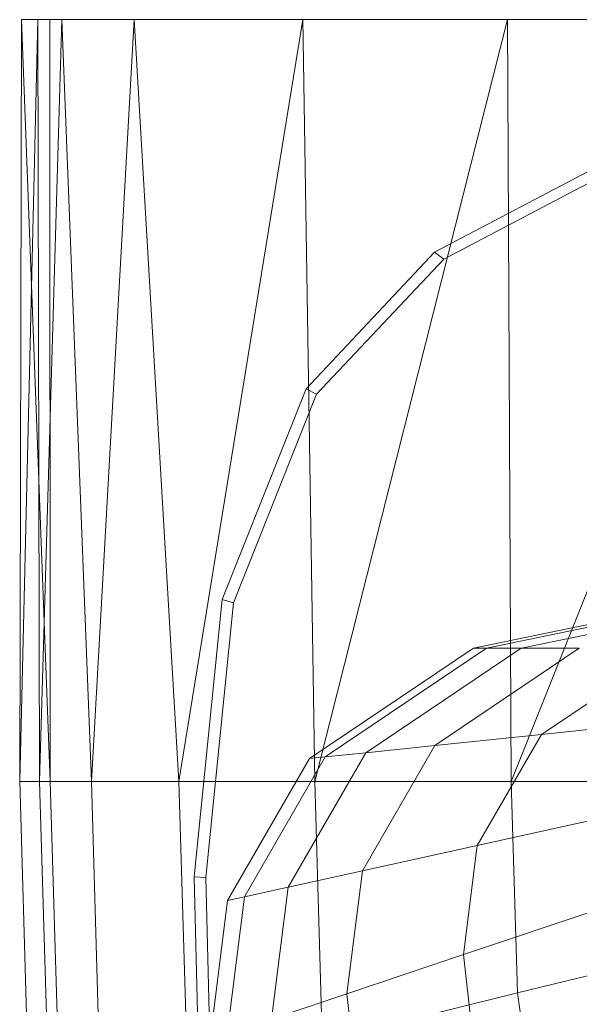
# Model space of a CAD drawing. Header units: metres. Extents: x 391.1 to 427.5, y 12.8 to 28.4.
# Tile 167 of 195: x 409.5382 to 409.6136, y 27.9164 to 28.0492. Entities that reach past the tile are written whole.
import ezdxf

# ---------------------------------------------------------------- set-up
doc = ezdxf.new("R2010")
doc.units = ezdxf.units.M
doc.layers.add('02_MOBILIARIO', color=7, linetype='Continuous', lineweight=18)
doc.layers.add('A-DETL-____-MBND', color=7, linetype='Continuous', lineweight=18)

# ---------------------------------------------------------------- blocks, each defined once
blk = doc.blocks.new('Family - Rentamans PA-152127-03_ELEC_P0A')
at = {"layer": 'A-DETL-____-MBND', "color": 253, "true_color": 0xaaaaaa}
for p, q in [((0.00026, 0.265), (0, 0.16227)), ((0.00244, 0.265), (0, 0.16227)), ((0.00244, 0.265), (0.00026, 0.265)), ((0.00026, 0.265), (0.00406, 0.265)), ((0.00026, 0.265), (0.00411, 0.16227)), ((0.00569, 0.265), (0.00244, 0.265)), ((0.00269, 0.16227), (0.00244, 0.265)), ((0.00569, 0.265), (0.00269, 0.16227)), ((0.36146, 0.265), (0.00406, 0.265)), ((0.00406, 0.265), (0.00411, 0.16227)), ((0.01543, 0.265), (0.00569, 0.265)), ((0.00966, 0.16227), (0.00569, 0.265)), ((0.01543, 0.265), (0.00966, 0.16227)), ((0.03818, 0.265), (0.01543, 0.265)), ((0.02147, 0.16227), (0.01543, 0.265)), ((0.03818, 0.265), (0.02147, 0.16227)), ((0.06579, 0.265), (0.03818, 0.265)), ((0.03978, 0.16227), (0.03818, 0.265)), ((0.06579, 0.265), (0.03978, 0.16227)), ((0.10722, 0.265), (0.06579, 0.265)), ((0.06628, 0.16227), (0.06579, 0.265)), ((0.10722, 0.265), (0.06628, 0.16227)), ((0.05592, 0.23364), (0.07835, 0.24542)), ((0.05718, 0.23272), (0.07939, 0.24438)), ((0.03861, 0.21523), (0.05592, 0.23364)), ((0.04004, 0.21449), (0.05718, 0.23272)), ((0.05718, 0.23272), (0.05592, 0.23364)), ((0.02729, 0.18684), (0.03861, 0.21523)), ((0.04004, 0.21449), (0.03861, 0.21523)), ((0.02883, 0.18639), (0.04004, 0.21449)), ((0.06117, 0.18027), (0.10456, 0.18916)), ((0.06296, 0.18027), (0.1057, 0.18902)), ((0.0676, 0.18027), (0.10869, 0.18869)), ((0.02353, 0.14943), (0.02729, 0.18684)), ((0.02511, 0.14934), (0.02883, 0.18639)), ((0.02883, 0.18639), (0.02729, 0.18684)), ((0.03908, 0.16537), (0.06117, 0.18027)), ((0.0412, 0.16559), (0.06296, 0.18027)), ((0.04668, 0.16616), (0.0676, 0.18027)), ((0.05596, 0.16712), (0.07545, 0.18027)), ((0.06117, 0.18027), (0.06296, 0.18027)), ((0.06296, 0.18027), (0.0676, 0.18027)), ((0.07545, 0.18027), (0.0676, 0.18027)), ((0.07036, 0.16862), (0.08764, 0.18027)), ((0.09119, 0.17077), (0.07036, 0.16862)), ((0.07036, 0.16862), (0.05596, 0.16712)), ((0.0617, 0.15365), (0.07036, 0.16862)), ((0.0362, 0.14804), (0.04668, 0.16616)), ((0.04668, 0.16616), (0.0412, 0.16559)), ((0.0462, 0.15024), (0.05596, 0.16712)), ((0.05596, 0.16712), (0.04668, 0.16616)), ((0.02802, 0.14625), (0.03908, 0.16537)), ((0.0303, 0.14675), (0.0412, 0.16559)), ((0.0412, 0.16559), (0.03908, 0.16537)), ((0, 0.16227), (0.00133, 0.11764)), ((0.0041, 0.16227), (0, 0.16227)), ((0.00269, 0.16227), (0, 0.16227)), ((0.00966, 0.16227), (0.00269, 0.16227)), ((0.00269, 0.16227), (0.004, 0.11821)), ((0.0041, 0.16227), (0.00536, 0.11975)), ((0.02147, 0.16227), (0.00966, 0.16227)), ((0.01092, 0.11992), (0.00966, 0.16227)), ((0.03978, 0.16227), (0.02147, 0.16227)), ((0.02264, 0.1228), (0.02147, 0.16227)), ((0.06628, 0.16227), (0.03978, 0.16227)), ((0.04082, 0.12728), (0.03978, 0.16227)), ((0.10137, 0.16227), (0.06628, 0.16227)), ((0.06713, 0.13377), (0.06628, 0.16227)), ((0.08414, 0.15858), (0.0617, 0.15365)), ((0.0617, 0.15365), (0.0462, 0.15024)), ((0.05985, 0.13894), (0.0617, 0.15365)), ((0.0462, 0.15024), (0.0362, 0.14804)), ((0.04411, 0.13365), (0.0462, 0.15024)), ((0.02408, 0.12731), (0.02353, 0.14943)), ((0.02511, 0.14934), (0.02353, 0.14943)), ((0.02565, 0.12745), (0.02511, 0.14934)), ((0.0362, 0.14804), (0.0303, 0.14675)), ((0.03396, 0.13024), (0.0362, 0.14804)), ((0.02565, 0.12745), (0.02802, 0.14625)), ((0.02796, 0.12822), (0.0303, 0.14675)), ((0.0303, 0.14675), (0.02802, 0.14625)), ((0.08263, 0.1466), (0.05985, 0.13894)), ((0.10196, 0.14236), (0.06713, 0.13377)), ((0.05985, 0.13894), (0.04411, 0.13365)), ((0.06207, 0.11919), (0.05985, 0.13894)), ((0.04411, 0.13365), (0.03396, 0.13024)), ((0.06713, 0.13377), (0.04082, 0.12728)), ((0.04662, 0.11137), (0.04411, 0.13365)), ((0.06981, 0.1139), (0.06713, 0.13377))]:
    blk.add_line(p, q, dxfattribs=at)
blk = doc.blocks.new('LONDR55-XX_ZZ-ARQ-CAA-M3D-Londres55_ifc-1-03_ELEC_P0A')
at = {"layer": '02_MOBILIARIO', "color": 253, "lineweight": 18, "true_color": 0xaaaaaa}
blk.add_blockref('Family - Rentamans PA-152127-03_ELEC_P0A', (409.53816, 27.78421), dxfattribs=at)

msp = doc.modelspace()

# ---------------------------------------------------------------- block references
at = {"lineweight": 5}
msp.add_blockref('LONDR55-XX_ZZ-ARQ-CAA-M3D-Londres55_ifc-1-03_ELEC_P0A', (0, 0), dxfattribs=at)

doc.saveas('drawing.dxf')
